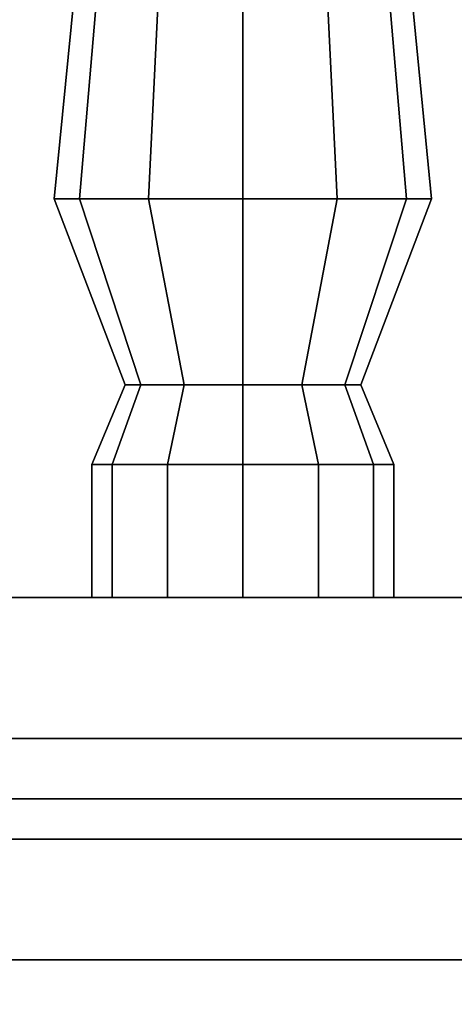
# Model space of a CAD drawing. Header units: metres. Extents: x -34.5 to -0.5, y 0 to 14.7.
# Tile 52 of 74: x -12.931 to -12.715, y 0.818 to 1.307. Entities that reach past the tile are written whole.
import ezdxf

# ---------------------------------------------------------------- set-up
doc = ezdxf.new("R2010")
doc.units = ezdxf.units.M
for name, color, linetype in [('GRANITE', 8, 'Continuous'), ('INTERIOR_FLOOR', 8, 'Continuous'), ('INTERIOR_WALL', 8, 'Continuous'), ('PLASTER', 8, 'Continuous'), ('RUSTIC', 8, 'Continuous'), ('STUCCO', 8, 'Continuous')]:
    doc.layers.add(name, color=color, linetype=linetype)

msp = doc.modelspace()

# ---------------------------------------------------------------- linework, layer by layer
at = {"layer": 'GRANITE'}
for points in [[(-10, 0.84), (-26, 0.84), (-26, 0.9), (-10, 0.9)], [(-26, 0.84), (-10, 0.84), (-10, 0.9), (-26, 0.9)]]:
    msp.add_lwpolyline(points, close=True, dxfattribs=at)
at = {"layer": 'INTERIOR_FLOOR'}
for points in [[(-6.45, 0.9), (-29.55, 0.9), (-29.55, 0.92), (-6.45, 0.92)], [(-29.55, 0.9), (-6.45, 0.9), (-6.45, 0.92), (-29.55, 0.92)]]:
    msp.add_lwpolyline(points, close=True, dxfattribs=at)
at = {"layer": 'INTERIOR_WALL'}
for points in [[(-6.45, 0.9), (-29.55, 0.9), (-29.55, 7.6), (-6.45, 7.6)], [(-29.55, 0.9), (-6.45, 0.9), (-6.45, 7.6), (-29.55, 7.6)]]:
    msp.add_lwpolyline(points, close=True, dxfattribs=at)
at = {"layer": 'PLASTER'}
for points in [[(-11.9667, 0.9), (-13.3667, 0.9), (-13.3667, 1.5), (-11.9667, 1.5)], [(-13.3667, 0.9), (-11.9667, 0.9), (-11.9667, 1.5), (-13.3667, 1.5)], [(-11.9667, 0.9), (-13.3667, 0.9), (-13.3667, 1.5), (-11.9667, 1.5)], [(-13.3667, 0.9), (-11.9667, 0.9), (-11.9667, 1.5), (-13.3667, 1.5)]]:
    msp.add_lwpolyline(points, close=True, dxfattribs=at)
at = {"layer": 'RUSTIC'}
for points in [[(-6, 0), (-30, 0), (-30, 0.9), (-6, 0.9)], [(-30, 0), (-6, 0), (-6, 0.9), (-30, 0.9)], [(-10, 0), (-26, 0), (-26, 0.9), (-10, 0.9)], [(-26, 0), (-10, 0), (-10, 0.9), (-26, 0.9)]]:
    msp.add_lwpolyline(points, close=True, dxfattribs=at)
at = {"layer": 'STUCCO'}
for points in [[(-12.9012, 1.218), (-12.9138, 1.218), (-12.904, 1.317), (-12.8927, 1.317)], [(-12.9138, 1.218), (-12.9012, 1.218), (-12.8927, 1.317), (-12.904, 1.317)], [(-12.8669, 1.218), (-12.9012, 1.218), (-12.8927, 1.317), (-12.862, 1.317)], [(-12.9012, 1.218), (-12.8669, 1.218), (-12.862, 1.317), (-12.8927, 1.317)], [(-12.82, 1.218), (-12.8669, 1.218), (-12.862, 1.317), (-12.82, 1.317)], [(-12.8669, 1.218), (-12.82, 1.218), (-12.82, 1.317), (-12.862, 1.317)], [(-12.7731, 1.218), (-12.82, 1.218), (-12.82, 1.317), (-12.778, 1.317)], [(-12.82, 1.218), (-12.7731, 1.218), (-12.778, 1.317), (-12.82, 1.317)], [(-12.7388, 1.218), (-12.7731, 1.218), (-12.778, 1.317), (-12.7472, 1.317)], [(-12.7731, 1.218), (-12.7388, 1.218), (-12.7472, 1.317), (-12.778, 1.317)], [(-12.7263, 1.218), (-12.7388, 1.218), (-12.7472, 1.317), (-12.736, 1.317)], [(-12.7388, 1.218), (-12.7263, 1.218), (-12.736, 1.317), (-12.7472, 1.317)], [(-12.8707, 1.1256), (-12.8785, 1.1256), (-12.9138, 1.218), (-12.9012, 1.218)], [(-12.8785, 1.1256), (-12.8707, 1.1256), (-12.9012, 1.218), (-12.9138, 1.218)], [(-12.8492, 1.1256), (-12.8707, 1.1256), (-12.9012, 1.218), (-12.8669, 1.218)], [(-12.8707, 1.1256), (-12.8492, 1.1256), (-12.8669, 1.218), (-12.9012, 1.218)], [(-12.82, 1.1256), (-12.8492, 1.1256), (-12.8669, 1.218), (-12.82, 1.218)], [(-12.8492, 1.1256), (-12.82, 1.1256), (-12.82, 1.218), (-12.8669, 1.218)], [(-12.7907, 1.1256), (-12.82, 1.1256), (-12.82, 1.218), (-12.7731, 1.218)], [(-12.82, 1.1256), (-12.7907, 1.1256), (-12.7731, 1.218), (-12.82, 1.218)], [(-12.7693, 1.1256), (-12.7907, 1.1256), (-12.7731, 1.218), (-12.7388, 1.218)], [(-12.7907, 1.1256), (-12.7693, 1.1256), (-12.7388, 1.218), (-12.7731, 1.218)], [(-12.7615, 1.1256), (-12.7693, 1.1256), (-12.7388, 1.218), (-12.7263, 1.218)], [(-12.7693, 1.1256), (-12.7615, 1.1256), (-12.7263, 1.218), (-12.7388, 1.218)], [(-12.8849, 1.086), (-12.895, 1.086), (-12.8785, 1.1256), (-12.8707, 1.1256)], [(-12.895, 1.086), (-12.8849, 1.086), (-12.8707, 1.1256), (-12.8785, 1.1256)], [(-12.8575, 1.086), (-12.8849, 1.086), (-12.8707, 1.1256), (-12.8492, 1.1256)], [(-12.8849, 1.086), (-12.8575, 1.086), (-12.8492, 1.1256), (-12.8707, 1.1256)], [(-12.82, 1.086), (-12.8575, 1.086), (-12.8492, 1.1256), (-12.82, 1.1256)], [(-12.8575, 1.086), (-12.82, 1.086), (-12.82, 1.1256), (-12.8492, 1.1256)], [(-12.7825, 1.086), (-12.82, 1.086), (-12.82, 1.1256), (-12.7907, 1.1256)], [(-12.82, 1.086), (-12.7825, 1.086), (-12.7907, 1.1256), (-12.82, 1.1256)], [(-12.7551, 1.086), (-12.7825, 1.086), (-12.7907, 1.1256), (-12.7693, 1.1256)], [(-12.7825, 1.086), (-12.7551, 1.086), (-12.7693, 1.1256), (-12.7907, 1.1256)], [(-12.745, 1.086), (-12.7551, 1.086), (-12.7693, 1.1256), (-12.7615, 1.1256)], [(-12.7551, 1.086), (-12.745, 1.086), (-12.7615, 1.1256), (-12.7693, 1.1256)], [(-12.8849, 1.02), (-12.895, 1.02), (-12.895, 1.086), (-12.8849, 1.086)], [(-12.895, 1.02), (-12.8849, 1.02), (-12.8849, 1.086), (-12.895, 1.086)], [(-12.8575, 1.02), (-12.8849, 1.02), (-12.8849, 1.086), (-12.8575, 1.086)], [(-12.8849, 1.02), (-12.8575, 1.02), (-12.8575, 1.086), (-12.8849, 1.086)], [(-12.82, 1.02), (-12.8575, 1.02), (-12.8575, 1.086), (-12.82, 1.086)], [(-12.8575, 1.02), (-12.82, 1.02), (-12.82, 1.086), (-12.8575, 1.086)], [(-12.7825, 1.02), (-12.82, 1.02), (-12.82, 1.086), (-12.7825, 1.086)], [(-12.82, 1.02), (-12.7825, 1.02), (-12.7825, 1.086), (-12.82, 1.086)], [(-12.7551, 1.02), (-12.7825, 1.02), (-12.7825, 1.086), (-12.7551, 1.086)], [(-12.7825, 1.02), (-12.7551, 1.02), (-12.7551, 1.086), (-12.7825, 1.086)], [(-12.745, 1.02), (-12.7551, 1.02), (-12.7551, 1.086), (-12.745, 1.086)], [(-12.7551, 1.02), (-12.745, 1.02), (-12.745, 1.086), (-12.7551, 1.086)], [(-10.1, 0.9), (-16, 0.9), (-16, 1.02), (-10.1, 1.02)], [(-16, 0.9), (-10.1, 0.9), (-10.1, 1.02), (-16, 1.02)], [(-5.9, 0.78), (-30.1, 0.78), (-30.1, 0.95), (-5.9, 0.95)], [(-30.1, 0.78), (-5.9, 0.78), (-5.9, 0.95), (-30.1, 0.95)]]:
    msp.add_lwpolyline(points, close=True, dxfattribs=at)

doc.saveas('drawing.dxf')
